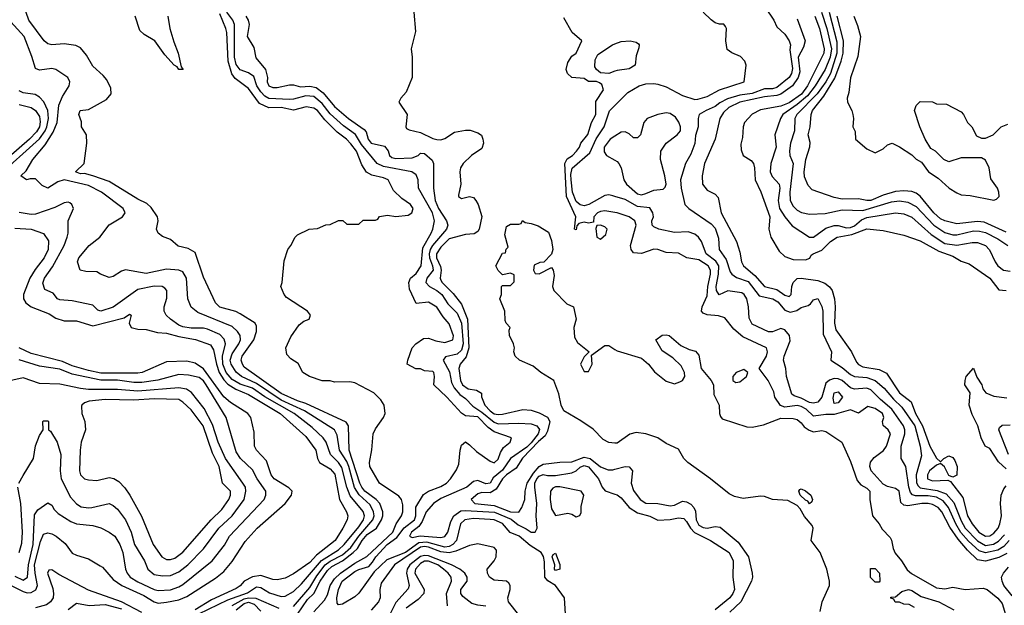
# Model space of a CAD drawing. Header units: inches. Extents: x 1793402 to 1900366, y 320852 to 470679.
# Tile 148 of 256: x 1817093 to 1821901, y 374173 to 377033. Entities that reach past the tile are written whole.
import ezdxf

# ---------------------------------------------------------------- set-up
doc = ezdxf.new("R2010")
doc.units = ezdxf.units.IN
doc.header["$MEASUREMENT"] = 0
doc.layers.add('B8317', color=7, linetype='Continuous')
doc.layers.add('B8327', color=7, linetype='Continuous')

msp = doc.modelspace()

# ---------------------------------------------------------------- linework, layer by layer
at = {"layer": 'B8317', "color": 4}
for points, elevation in [([(1818450, 374130.3), (1818499.1, 374200.9), (1818530, 374230.3), (1818559.8, 374290), (1818597, 374343), (1818617.7, 374362.3), (1818670, 374389.5), (1818722.2, 374430), (1818743.5, 374450), (1818765.8, 374490), (1818790, 374518.5), (1818834.8, 374550), (1818860.3, 374590), (1818866.4, 374610), (1818866.4, 374630), (1818852.1, 374670), (1818833.5, 374690), (1818779.3, 374730), (1818763.5, 374750), (1818754.8, 374770), (1818701.4, 374930), (1818698, 375050), (1818687.2, 375067.2), (1818490, 375158.5), (1818450, 375170.8), (1818370, 375206.5), (1818190, 375336.2), (1818180.5, 375350), (1818175.4, 375370), (1818179.7, 375390), (1818235.8, 375470), (1818249.5, 375510), (1818250, 375535.3), (1818242.7, 375550), (1818170, 375596.2), (1818148.1, 375608.1), (1818070, 375629.5), (1818050, 375649.2), (1817990, 375775.3), (1817950, 375895.3), (1817915.5, 375915.5), (1817866.8, 375926.8), (1817830, 375959.3), (1817790, 375973.2), (1817769.5, 375989.5), (1817761.2, 376010), (1817769.2, 376050), (1817766, 376070), (1817736, 376116), (1817714.8, 376134.7), (1817670, 376156.3), (1817530, 376242), (1817450, 376269.7), (1817410, 376280.9), (1817390, 376279.3), (1817366, 376290), (1817408.7, 376330), (1817421.2, 376430), (1817419, 376470), (1817395.3, 376510), (1817394.6, 376534.6), (1817382, 376570), (1817388, 376590), (1817430, 376594.8), (1817516.9, 376643.1), (1817539.3, 376670), (1817538, 376698), (1817518.3, 376738.3), (1817500.7, 376760.7), (1817450, 376806), (1817420.1, 376860.1), (1817390, 376896), (1817366.8, 376906.8), (1817310, 376915.1), (1817250, 376909.3), (1817230, 376915.1), (1817212.7, 376930), (1817137.6, 377030), (1817109.4, 377110)], 224), ([(1817817.1, 377050), (1817826.4, 376990), (1817845.1, 376925.1), (1817867.3, 376870), (1817882, 376802), (1817891, 376790), (1817870, 376789), (1817862, 376802), (1817848, 376810), (1817801.6, 376861.6), (1817752.3, 376930), (1817701.1, 376961.1), (1817680.5, 376980.5), (1817657, 377050)], 216), ([(1818530, 374141.3), (1818582.4, 374197.6), (1818595.8, 374224.2), (1818609.8, 374270), (1818630, 374301.5), (1818659.2, 374330), (1818730, 374379.4), (1818788.1, 374411.9), (1818914.8, 374530), (1818931, 374570), (1818956.9, 374610), (1818963.5, 374630), (1818964.2, 374664.2), (1818956.9, 374690), (1818945.1, 374705.1), (1818849.6, 374770), (1818803.6, 374850), (1818800.7, 374870), (1818812.1, 374932.1), (1818819.5, 375010), (1818830, 375034.8), (1818869.3, 375090), (1818877.2, 375110), (1818873.2, 375150), (1818856.6, 375176.6), (1818822, 375210), (1818730, 375259), (1818704.7, 375264.7), (1818630, 375262), (1818608.7, 375268.7), (1818570, 375269.2), (1818508, 375290), (1818475.3, 375310), (1818452.9, 375352.9), (1818416.5, 375376.5), (1818398, 375398), (1818393.2, 375430), (1818416.5, 375483.5), (1818458, 375542), (1818480.2, 375559.8), (1818506, 375570), (1818514, 375590), (1818498, 375610), (1818396.5, 375676.5), (1818384, 375690), (1818369, 375730), (1818375.3, 375750), (1818384.7, 375855.3), (1818402, 375910), (1818418, 375930), (1818438, 375970), (1818450, 375982), (1818506, 376010), (1818547.3, 376012.7), (1818588.4, 376031.6), (1818610, 376032), (1818650, 376052), (1818671.6, 376051.6), (1818690, 376034), (1818750, 376034), (1818770, 376054), (1818830, 376054), (1818842, 376058), (1818850, 376072), (1818890, 376078), (1818930, 376071.3), (1818990, 376078), (1819008, 376090), (1819014, 376110), (1819002, 376130), (1818959.5, 376159.5), (1818919.3, 376199.3), (1818893.2, 376250), (1818870, 376260.9), (1818813.3, 376273.3), (1818787.3, 376287.3), (1818763.8, 376323.8), (1818737.4, 376390), (1818710, 376427), (1818689.6, 376450), (1818644.2, 376484.2), (1818583.1, 376543.1), (1818547, 376590), (1818530, 376600.5), (1818492.3, 376607.7), (1818430, 376591.2), (1818370, 376604.7), (1818310, 376602.2), (1818263.6, 376623.6), (1818210, 376696.2), (1818145.4, 376745.4), (1818128.9, 376768.9), (1818110.7, 376830), (1818104.4, 376970), (1818099.8, 376990), (1818070, 377062)], 216), ([(1819759, 374130), (1819754, 374210), (1819710, 374269), (1819672.3, 374292.2), (1819656.9, 374310), (1819655.6, 374384.4), (1819650.6, 374410.6), (1819639.7, 374430), (1819585.6, 374465.6), (1819532, 374510), (1819487.8, 374527.8), (1819450, 374572.6), (1819410, 374589.5), (1819390, 374592.6), (1819310, 374596), (1819266.8, 374590), (1819246.4, 374570), (1819226, 374490), (1819208.5, 374470), (1819190, 374460.3), (1819170, 374456.8), (1819081.2, 374481.2), (1819041.6, 374478.4), (1818976.5, 374430), (1818885.5, 374394.5), (1818823.4, 374336.6), (1818750, 374232.7), (1818730, 374214.5), (1818670, 374179), (1818650, 374175.3), (1818643.7, 374183.7), (1818642, 374210), (1818649.6, 374249.6), (1818668.2, 374290), (1818730, 374338), (1818750, 374348.4), (1818797.7, 374362.3), (1818816.6, 374383.4), (1818831.5, 374410), (1818887.8, 374470), (1818935.5, 374504.5), (1818970, 374551.8), (1819021, 374590), (1819027.1, 374610), (1819028.2, 374651.8), (1819065.4, 374714.6), (1819088.7, 374730), (1819150, 374752.7), (1819178, 374770), (1819197, 374790), (1819226.2, 374833.8), (1819238.3, 374861.7), (1819243.6, 374930), (1819250, 374954.8), (1819270, 374970.6), (1819290, 374957.3), (1819323.2, 374923.2), (1819390, 374877.1), (1819410, 374868.5), (1819430, 374886.8), (1819441.3, 374918.7), (1819456.1, 374943.9), (1819489, 374970), (1819495.3, 374990), (1819410, 375019.7), (1819380.8, 375040.8), (1819330, 375092.7), (1819270, 375098.4), (1819251.1, 375111.1), (1819179.3, 375190), (1819115.3, 375250), (1819118, 375290), (1819115.3, 375310), (1819110, 375315.3), (1819070, 375318), (1819050, 375328), (1819028.4, 375328.4), (1818986, 375350), (1818988, 375370), (1819009.1, 375430.9), (1819028, 375450), (1819064.7, 375475.3), (1819090, 375478), (1819125.2, 375465.2), (1819170, 375456), (1819208.7, 375470), (1819211.7, 375488.3), (1819190, 375548), (1819161.5, 375581.5), (1819130, 375629.2), (1819090, 375652.7), (1819030, 375646), (1818996.4, 375716.4), (1818994, 375750), (1819002, 375770), (1819030, 375794), (1819053.3, 375830), (1819061.4, 375918.6), (1819103, 375990), (1819111.2, 376010), (1819118.3, 376050), (1819109.7, 376090), (1819040.7, 376210), (1819039.3, 376250), (1819030, 376275.3), (1819008, 376290), (1818870, 376316.4), (1818839.6, 376330), (1818762.5, 376422.5), (1818732.2, 376472.2), (1818674.9, 376514.9), (1818610, 376572.2), (1818570, 376623.1), (1818530, 376657.7), (1818490, 376660.9), (1818430, 376643.9), (1818410, 376642.4), (1818310, 376648.5), (1818290, 376659.7), (1818270, 376680.4), (1818250.8, 376710), (1818236, 376756), (1818210, 376774), (1818170, 376788.2), (1818150, 376814.5), (1818142.9, 376850), (1818141.5, 377010), (1818134, 377030), (1818104.1, 377070)], 212), ([(1818197.2, 377050), (1818209.3, 377030), (1818214, 377010), (1818204, 376950), (1818236.5, 376896.5), (1818246.8, 376846.8), (1818292.7, 376790), (1818302.7, 376750), (1818301.2, 376730), (1818310, 376709.5), (1818330, 376700.9), (1818350, 376700.9), (1818410, 376715.1), (1818430, 376715.1), (1818465.1, 376705.1), (1818510, 376707.4), (1818541.4, 376701.4), (1818574.9, 376674.9), (1818630, 376608.2), (1818699.6, 376550), (1818776, 376496), (1818784.4, 376484.4), (1818794.7, 376450), (1818809.6, 376430), (1818874.4, 376414.4), (1818891.8, 376391.8), (1818898.4, 376370), (1818910, 376359.6), (1818930, 376354.3), (1819010, 376357.7), (1819038.8, 376370), (1819050, 376381.2), (1819070, 376379.3), (1819107.3, 376347.3), (1819113.6, 376330), (1819113.3, 376210), (1819122.3, 376150), (1819138.8, 376110), (1819178, 376050), (1819184.5, 376030), (1819177, 376010), (1819109.3, 375930.7), (1819097.1, 375910), (1819092.2, 375890), (1819093.8, 375870), (1819109.8, 375830), (1819112.8, 375810), (1819081.3, 375770), (1819076.3, 375750), (1819094, 375730), (1819130, 375709.7), (1819154, 375690), (1819184.5, 375644.5), (1819230, 375598.7), (1819251.2, 375551.2), (1819259.5, 375450), (1819250, 375418.4), (1819230, 375399.5), (1819173.1, 375386.9), (1819160.5, 375370), (1819192.2, 375312.2), (1819201, 375261), (1819215.3, 375235.3), (1819243.1, 375203.1), (1819270, 375183.5), (1819305.8, 375145.8), (1819350, 375116.2), (1819410, 375066.6), (1819430, 375059.3), (1819530, 375063), (1819590, 375058.7), (1819618, 375050), (1819630.9, 375030.9), (1819625.7, 375010), (1819590, 374965.6), (1819570, 374945.5), (1819489.8, 374890.2), (1819450, 374832.9), (1819405.4, 374794.6), (1819390, 374768.9), (1819370, 374766.3), (1819330, 374783), (1819310, 374778), (1819276, 374750), (1819150, 374694.9), (1819113.3, 374670), (1819077.4, 374630), (1819057.8, 374582.2), (1819042.2, 374557.8), (1819006, 374530), (1818997.2, 374510), (1819010, 374503.6), (1819048.7, 374511.3), (1819150, 374504), (1819170, 374509.6), (1819183.7, 374530), (1819197.8, 374582.2), (1819212.7, 374610), (1819246.6, 374633.4), (1819270, 374635.9), (1819412.4, 374627.6), (1819492.8, 374592.8), (1819526.5, 374566.5), (1819566.9, 374546.9), (1819590, 374529.7), (1819610.5, 374529.5), (1819620.5, 374550), (1819614.4, 374610), (1819618.9, 374670), (1819609.1, 374750), (1819609.2, 374770), (1819617.7, 374790), (1819630, 374803.1), (1819650, 374810.9), (1819670, 374806.2), (1819710, 374806.4), (1819790, 374819.1), (1819810.2, 374829.8), (1819830, 374847.8), (1819850, 374856), (1819870, 374849.6), (1819903.6, 374810), (1819919.6, 374790), (1819938, 374750), (1819951.7, 374731.7), (1820000, 374715.4)], 208), ([(1819017.6, 377070), (1819025.4, 376974.6), (1819004.5, 376890), (1819009.5, 376850), (1819009.4, 376750), (1818980.9, 376679.1), (1818954, 376650), (1818944, 376630), (1818985.2, 376570), (1818978, 376510), (1818982, 376502), (1818994.6, 376494.6), (1819050, 376481.2), (1819110, 376452.3), (1819130, 376447), (1819150, 376446.6), (1819170, 376452.7), (1819216.5, 376483.5), (1819270, 376493.6), (1819292.8, 376492.8), (1819330, 376480.7), (1819348, 376468), (1819355.4, 376450), (1819358, 376430), (1819350, 376403), (1819299.3, 376370), (1819259, 376330), (1819245.2, 376310), (1819242, 376290), (1819247.6, 376230), (1819235.3, 376175.3), (1819235.3, 376170), (1819250, 376159), (1819290, 376169), (1819310, 376164), (1819321.2, 376150), (1819332, 376130), (1819349.1, 376070.9), (1819336.9, 376010), (1819330, 375999.1), (1819312.6, 375987.4), (1819270, 375983.1), (1819190, 375962.3), (1819150, 375921.3), (1819128.7, 375890), (1819128.9, 375870), (1819148.2, 375828.2), (1819151.1, 375810), (1819146.6, 375770), (1819150, 375761.2), (1819155.6, 375750), (1819210, 375695.6), (1819250, 375642.9), (1819280.7, 375570), (1819286.8, 375430), (1819273.6, 375386.4), (1819244.2, 375350), (1819237.6, 375330), (1819246.3, 375270), (1819256.2, 375250), (1819282.7, 375230), (1819323.1, 375223.1), (1819348.7, 375208.7), (1819348.7, 375191.3), (1819364.7, 375150), (1819390, 375122.2), (1819410, 375108.7), (1819430, 375103.9), (1819450, 375106), (1819550, 375129.7), (1819590, 375125.7), (1819630, 375113.5), (1819670, 375092.2), (1819681.5, 375070), (1819670, 375023), (1819659.4, 375000.6), (1819627.1, 374972.9), (1819548.8, 374891.2), (1819518, 374842), (1819470, 374810.2), (1819450.9, 374790), (1819420.3, 374739.7), (1819390, 374722.8), (1819350, 374724.2), (1819330, 374717), (1819297.2, 374690), (1819315.3, 374670), (1819410, 374660.3), (1819490, 374629.8), (1819530, 374627.3), (1819545.5, 374650), (1819559.5, 374690), (1819561.7, 374730), (1819572, 374770), (1819601.8, 374818.2), (1819630, 374851.1), (1819650, 374862.6), (1819730, 374871.9), (1819790, 374873.3), (1819850, 374896.5), (1819879.6, 374890), (1819930, 374848.3), (1819966.2, 374833.8), (1819990, 374835.1), (1820000, 374837.8)], 204), ([(1818430, 374167.2), (1818510, 374259.5), (1818543.7, 374316.3), (1818585, 374370), (1818610, 374388.6), (1818670, 374419.7), (1818710, 374454.9), (1818749, 374511), (1818818.2, 374590), (1818823.5, 374610), (1818821.5, 374630), (1818804, 374664), (1818751.7, 374711.7), (1818727.5, 374747.5), (1818701, 374850), (1818690, 374875.8), (1818655.1, 374930), (1818644.2, 375004.2), (1818629.8, 375029.7), (1818483.3, 375123.3), (1818370, 375175), (1818250, 375256.8), (1818175.6, 375290), (1818150, 375311.5), (1818125.1, 375350), (1818121.5, 375370), (1818130, 375400.5), (1818163, 375450), (1818171.3, 375470), (1818169.6, 375490), (1818156.2, 375510), (1818130, 375533.6), (1817962.6, 375602.6), (1817930, 375629.3), (1817913.6, 375670), (1817907, 375770), (1817890, 375801.2), (1817869.6, 375809.6), (1817810, 375814.5), (1817710, 375793.6), (1817610, 375811.2), (1817590, 375805.1), (1817550, 375779.3), (1817530, 375773.2), (1817488, 375790), (1817470, 375802), (1817416.9, 375803.1), (1817388.7, 375810), (1817375.3, 375850), (1817381.2, 375870), (1817433.2, 375930), (1817484, 375970), (1817530, 376031.3), (1817595.3, 376070), (1817608.7, 376090), (1817599, 376110), (1817493.2, 376190), (1817430, 376222.6), (1817310, 376251.2), (1817279.5, 376240.5), (1817230, 376209.4), (1817202.5, 376222.5), (1817170, 376255.3), (1817144.7, 376255.3), (1817126, 376250), (1817098, 376270), (1817125.2, 376294.8), (1817157, 376350), (1817218.2, 376421.8), (1817257.3, 376482.7), (1817275.4, 376530), (1817284.6, 376615.4), (1817302, 376658), (1817335.3, 376710), (1817338, 376730), (1817328.7, 376750), (1817270, 376789.3), (1817250, 376794.5), (1817190, 376786), (1817170, 376794), (1817152.7, 376852.7), (1817114.3, 376950), (1817050, 377022.7)], 228), ([(1820000, 376091.9), (1819950, 376099.5), (1819930, 376096.4), (1819914, 376090), (1819897.2, 376070), (1819895.3, 376044.7), (1819870, 376038.8), (1819850, 376044), (1819823.1, 376036.9), (1819813.6, 376026.4), (1819810, 376006.8), (1819802, 376010), (1819808.4, 376070), (1819763.5, 376170), (1819755.8, 376330), (1819766, 376354), (1819793, 376370), (1819812.4, 376390), (1819826.4, 376410), (1819833, 376430), (1819867.7, 376472.3), (1819885.3, 376530), (1819906.5, 376570), (1819906.5, 376633.5), (1819944.2, 376690), (1819936.5, 376716.5), (1819924.9, 376724.9), (1819910, 376730.8), (1819870, 376731.3), (1819850, 376746), (1819790, 376750.6), (1819768.5, 376770), (1819762, 376790), (1819770, 376824), (1819790, 376854), (1819811, 376870), (1819838, 376930), (1819790.5, 376970.5), (1819750, 377041)], 204), ([(1820000, 376780.7), (1819970, 376769.3), (1819930, 376774), (1819910, 376788.7), (1819902, 376802), (1819902.5, 376837.5), (1819916.6, 376863.4), (1819988.7, 376910), (1820000, 376914.2)], 204), ([(1816978.5, 376261.5), (1817189.3, 376450.7), (1817217.8, 376490), (1817226.2, 376510), (1817233.8, 376550), (1817230, 376589), (1817211, 376631), (1817190, 376655.1), (1817168, 376668), (1817110, 376676.2), (1817090, 376684.5)], 232), ([(1817090, 376619.1), (1817150, 376603.5), (1817170, 376589.6), (1817190, 376559.3), (1817193.7, 376533.7), (1817189.8, 376510), (1817175, 376485), (1817141.5, 376450), (1816950, 376284.7)], 236), ([(1820000, 376169.6), (1819990, 376172.7), (1819970, 376177.1), (1819950, 376174.4), (1819872, 376130), (1819850, 376124.4), (1819830, 376127.8), (1819810, 376145.3), (1819793, 376190), (1819785.5, 376250), (1819784, 376276), (1819791.8, 376308.2), (1819876.8, 376383.2), (1819908.6, 376451.4), (1819947.2, 376510), (1819972.8, 376587.2), (1820000, 376614)], 208), ([(1820000, 376464.4), (1819976.3, 376450), (1819948, 376410), (1819947.3, 376387.3), (1819958, 376370), (1820000, 376346.6)], 212), ([(1817968.5, 374131.5), (1818110, 374200.2), (1818206, 374234), (1818250, 374263.8), (1818270, 374260.5), (1818313.7, 374233.7), (1818370, 374215.8), (1818390, 374217.1), (1818430, 374240.4), (1818470, 374277), (1818567.7, 374392.3), (1818650, 374444.2), (1818677.7, 374470), (1818750, 374555.8), (1818772.3, 374590), (1818776.4, 374610), (1818770.7, 374630.7), (1818707.5, 374707.5), (1818690.7, 374750), (1818666, 374846), (1818650, 374869.7), (1818611.1, 374910), (1818589.7, 374969.7), (1818574.5, 374990), (1818521.6, 375041.6), (1818433.3, 375110), (1818291, 375191), (1818230, 375232.5), (1818170, 375253.5), (1818130, 375275.6), (1818101.2, 375310), (1818085, 375350), (1818082.9, 375390), (1818098, 375450), (1818092.4, 375472.4), (1818070, 375495.1), (1818010, 375521.3), (1817990, 375526.3), (1817930, 375525.7), (1817890, 375532.8), (1817870, 375541.3), (1817829.3, 375570), (1817809.2, 375590), (1817799.3, 375610), (1817799.3, 375630), (1817812.1, 375672.1), (1817812.3, 375710), (1817801.5, 375721.5), (1817789.4, 375729.4), (1817750, 375731.6), (1817670, 375715.6), (1817550, 375629.6), (1817489.6, 375609.6), (1817474, 375614), (1817450, 375638), (1817350, 375659.3), (1817290, 375664), (1817278, 375670), (1817256.4, 375696.4), (1817215.3, 375715.3), (1817206.6, 375746.6), (1817215.1, 375770), (1817254.2, 375825.8), (1817309.6, 375930), (1817324.5, 375970), (1817329.4, 375990), (1817329.1, 376050.9), (1817355.3, 376110), (1817348, 376130), (1817338, 376138), (1817330, 376142), (1817310, 376138), (1817264, 376116), (1817170, 376082.9), (1817150, 376080.7), (1817090, 376091.6)], 232), ([(1820000, 374965.3), (1819970, 374967.8), (1819943.1, 374983.1), (1819893.4, 375033.4), (1819833.9, 375073.9), (1819750, 375122), (1819736.9, 375150), (1819725.6, 375205.6), (1819700.9, 375270), (1819637.6, 375310), (1819600.4, 375340.4), (1819534, 375370), (1819513.2, 375390), (1819506, 375410), (1819509, 375430), (1819504, 375450), (1819485.2, 375490), (1819484, 375516), (1819488, 375530), (1819468, 375550), (1819463.1, 375563.1), (1819462, 375610), (1819438, 375670), (1819446, 375690), (1819446, 375730), (1819450, 375734), (1819490, 375734), (1819507.3, 375752.7), (1819507.3, 375787.3), (1819490, 375795.3), (1819450, 375786), (1819430, 375808), (1819419, 375830), (1819450, 375892), (1819466, 375894), (1819468.4, 375911.6), (1819478, 375922), (1819462, 375982), (1819470, 376022), (1819490, 376034), (1819530, 376034), (1819542, 376038), (1819548.7, 376051.3), (1819562, 376042), (1819590, 376038), (1819625.4, 376025.4), (1819675.3, 375995.3), (1819690, 375954), (1819696, 375910), (1819690, 375888), (1819652, 375848), (1819632.7, 375847.3), (1819605.4, 375834.6), (1819602, 375810), (1819610, 375794), (1819630, 375792), (1819690, 375822), (1819698, 375810), (1819703.5, 375783.5), (1819695.5, 375730), (1819700.7, 375710), (1819765.7, 375645.7), (1819797.3, 375630), (1819810.4, 375570), (1819799.1, 375530), (1819802, 375482), (1819816.3, 375456.3), (1819874, 375410), (1819850, 375386), (1819832, 375350), (1819850, 375314), (1819870, 375314), (1819888, 375350), (1819886, 375394), (1819950, 375442), (1819970, 375441), (1820000, 375422.2)], 196), ([(1817070, 376014.5), (1817150, 376009.5), (1817210, 375989.2), (1817233.3, 375953.3), (1817233, 375910), (1817213.3, 375870), (1817168, 375812), (1817142.6, 375770), (1817111.2, 375690), (1817111.2, 375670), (1817123.5, 375650), (1817149.6, 375630), (1817236.4, 375596.4), (1817270, 375574.7), (1817310, 375562.4), (1817370, 375562.4), (1817450, 375537.4), (1817604, 375576), (1817630, 375595.3), (1817638, 375590), (1817628, 375550), (1817638, 375530), (1817670, 375520.9), (1817710, 375519.3), (1817765.6, 375505.6), (1817810, 375501.6), (1817870, 375485.1), (1817950.9, 375470.9), (1818025.3, 375445.3), (1818040.1, 375420.1), (1818053.7, 375350), (1818067.5, 375310), (1818090, 375274.2), (1818110, 375252.8), (1818148.1, 375228.1), (1818210, 375202.7), (1818365.6, 375110), (1818490, 374997), (1818538.7, 374930), (1818547.3, 374890), (1818558, 374870), (1818610, 374838.7), (1818632.5, 374812.5), (1818655.6, 374690), (1818689.4, 374630), (1818695.1, 374610), (1818692.3, 374590), (1818671.8, 374550), (1818633.6, 374490), (1818542.2, 374417.8), (1818510, 374382), (1818430, 374326), (1818390, 374306), (1818350, 374297.1), (1818330, 374299.3), (1818270, 374319), (1818230, 374311.3), (1818189.7, 374290), (1818170, 374268.4), (1818150, 374254.9), (1818030, 374198.8), (1817950, 374150.2)], 236), ([(1817052.2, 374270), (1817110, 374239.7), (1817130, 374234.4), (1817150, 374235.3), (1817172.1, 374247.9), (1817180.3, 374270), (1817168.4, 374330), (1817166, 374370), (1817194.9, 374485.1), (1817210, 374520.5), (1817230, 374526.7), (1817250, 374521.1), (1817271.1, 374511.1), (1817314.5, 374474.5), (1817350, 374428), (1817370, 374417.1), (1817430, 374400.5), (1817486.3, 374366.3), (1817498.3, 374358.3), (1817550, 374298.7), (1817592.7, 374270), (1817700, 374220), (1817750, 374189), (1817770, 374183.6), (1817810, 374187.9), (1817870, 374200.3), (1817910, 374216.5), (1818050, 374306), (1818090, 374338), (1818130, 374386.8), (1818194.9, 374485.1), (1818252.3, 374550), (1818390, 374670.6), (1818421.2, 374710), (1818424, 374730), (1818406.8, 374746.8), (1818335.1, 374790), (1818320.7, 374810), (1818297.7, 374877.7), (1818249.4, 374930), (1818239.3, 374950), (1818238.6, 375018.6), (1818222.7, 375090), (1818207, 375110), (1818123.4, 375163.4), (1818090.5, 375190.4), (1817990, 375326.9), (1817950, 375355.1), (1817910, 375365.1), (1817810, 375362.4), (1817691, 375310), (1817670, 375306.6), (1817490, 375307), (1817430, 375319.8), (1817350, 375343.1), (1817302.9, 375362.9), (1817150, 375403), (1817090, 375429.7)], 244), ([(1817070, 374314.9), (1817110, 374295.5), (1817131.2, 374310), (1817136.8, 374370), (1817158.2, 374470), (1817165.3, 374614.7), (1817181.6, 374638.4), (1817230, 374674), (1817250, 374662), (1817261.4, 374641.4), (1817280.7, 374620.7), (1817342.8, 374582.8), (1817370.5, 374570.5), (1817450, 374562), (1817490, 374550.7), (1817530, 374530.6), (1817557.3, 374510), (1817583, 374470), (1817596.4, 374430), (1817610.5, 374350), (1817618, 374330), (1817633.4, 374310), (1817670, 374287), (1817750, 374250.3), (1817770, 374245.3), (1817830, 374248.7), (1817870, 374262.4), (1817890, 374274.4), (1818032.3, 374390), (1818093.4, 374466.6), (1818118.4, 374510), (1818286.6, 374690), (1818295.1, 374710), (1818294.5, 374730), (1818253.3, 374790), (1818230, 374835.1), (1818172, 374890), (1818150, 374922.7), (1818100.9, 375090), (1818004.4, 375250), (1817990, 375269.6), (1817970, 375284.7), (1817917.1, 375297.1), (1817870, 375299.7), (1817767.7, 375272.2), (1817690, 375261.2), (1817650, 375260.7), (1817570, 375271.5), (1817490, 375272.2), (1817350, 375301.7), (1817290, 375325.4), (1817190, 375340.4), (1817090, 375372.2)], 248), ([(1817089.7, 374770), (1817110, 374807.3), (1817160.9, 374890), (1817170, 374952), (1817190, 375002), (1817208, 375030), (1817206, 375070), (1817210, 375074), (1817230, 375074), (1817234, 375070), (1817234, 375030), (1817243.6, 375023.6), (1817276, 374970), (1817294, 374910), (1817290.5, 374830), (1817296.4, 374790), (1817340.5, 374700.5), (1817370, 374667.7), (1817394.2, 374654.2), (1817430, 374648.2), (1817446, 374650), (1817530, 374670.8), (1817550, 374661), (1817570, 374642.8), (1817610.5, 374590), (1817637.1, 374530), (1817654.4, 374470), (1817703, 374390), (1817719.1, 374350), (1817750, 374323.8), (1817790, 374316.4), (1817830, 374318.7), (1817870, 374335.8), (1817914, 374370), (1817990, 374448), (1818066, 374550), (1818131.5, 374610), (1818189.6, 374690), (1818198, 374730), (1818195.1, 374750), (1818183.6, 374770), (1818098.3, 374890), (1818061.7, 374970), (1818035.2, 375055.2), (1817994.1, 375134.1), (1817932.8, 375212.8), (1817908.2, 375228.2), (1817870, 375234.3), (1817670, 375218), (1817570, 375226.9), (1817430, 375227.1), (1817390, 375231.2), (1817290, 375252.8), (1817190, 375256.2), (1817110, 375283.7), (1817030, 375265.2)], 252), ([(1817090, 374431.3), (1817104.1, 374475.9), (1817107.3, 374530), (1817098.7, 374670), (1817084.2, 374750)], 252), ([(1819530, 374126), (1819480.7, 374190), (1819476.9, 374210), (1819488.5, 374250), (1819488.2, 374270), (1819481.3, 374281.3), (1819470, 374291.2), (1819410, 374296.3), (1819387.8, 374310), (1819376.9, 374330), (1819376.3, 374350), (1819409.4, 374390), (1819419.5, 374410), (1819422, 374442), (1819410, 374455.3), (1819330, 374472.7), (1819290, 374465.1), (1819223.2, 374436.8), (1819190, 374429.2), (1819150, 374434.6), (1819090, 374456.6), (1819070, 374460.4), (1819050, 374457.5), (1818923.6, 374370), (1818859, 374281), (1818852.3, 374250), (1818853.4, 374210), (1818844.9, 374190), (1818810, 374149.2)], 216), ([(1819370, 374168.2), (1819330, 374173), (1819301.8, 374181.8), (1819256.6, 374216.6), (1819246.6, 374230), (1819247.6, 374250), (1819278.9, 374290), (1819278.3, 374310), (1819267.6, 374330), (1819242, 374350), (1819201.6, 374370), (1819090, 374414.1), (1819070, 374416), (1819050, 374410.5), (1818998.5, 374370), (1818985, 374350), (1818982.6, 374330), (1818995.8, 374270), (1818990, 374254), (1818930, 374187.3), (1818877.6, 374082.4)], 224), ([(1819182, 374170), (1819177.4, 374230), (1819201.3, 374290), (1819199.7, 374310), (1819185.6, 374330), (1819163, 374350), (1819134.3, 374370), (1819090, 374388.8), (1819070, 374387.6), (1819050, 374377.2), (1819025.2, 374350), (1819022.7, 374330), (1819068.5, 374250), (1819066, 374230), (1819039.4, 374200.6), (1818980.4, 374159.6)], 228), ([(1817690, 374137.8), (1817590, 374189.2), (1817430, 374246), (1817283.9, 374323.9), (1817250, 374346.8), (1817235.3, 374344.7), (1817229.8, 374330), (1817255.6, 374255.6), (1817258.9, 374230), (1817256.9, 374210), (1817244.2, 374190), (1817224.2, 374175.8), (1817170, 374160.7)], 236), ([(1818130, 374172), (1818190, 374205.2), (1818210, 374209.1), (1818246.9, 374206.9), (1818358.9, 374158.9)], 228), ([(1817330, 374152.7), (1817370, 374184), (1817432, 374172), (1817510, 374177.2), (1817590, 374154.8)], 232), ([(1818150, 374150.9), (1818190, 374181.6), (1818210, 374187.5), (1818238.4, 374178.4), (1818270, 374143.9)], 224)]:
    msp.add_lwpolyline(points, dxfattribs=dict(at, elevation=elevation))
for points, elevation in [([(1819930, 376029), (1819911.6, 376028.4), (1819906.4, 376013.6), (1819911, 375971), (1819930, 375960.7), (1819955.9, 375984.1), (1819961.2, 376010), (1819950, 376021.2)], 204), ([(1817750, 375180.4), (1817650, 375174), (1817510, 375178.7), (1817432, 375170), (1817410, 375161.2), (1817396, 375150), (1817395.3, 375144.7), (1817397.3, 375110), (1817410.7, 375070), (1817414, 375030), (1817394, 374970), (1817388, 374930), (1817386, 374830), (1817390.6, 374810.6), (1817410, 374791), (1817430, 374784.9), (1817470, 374783), (1817530, 374796.3), (1817552.7, 374792.7), (1817578, 374778), (1817607.1, 374747.1), (1817630.3, 374710.3), (1817687.7, 374607.7), (1817745.5, 374470), (1817788, 374410), (1817810, 374397.1), (1817830, 374396.4), (1817850, 374403.8), (1817890, 374433), (1818027.6, 374590), (1818079.6, 374640.4), (1818114.7, 374690), (1818122.4, 374710), (1818122, 374730), (1818082.9, 374770), (1818067.4, 374850), (1818035.3, 374915.3), (1817988.6, 375050), (1817930, 375127.6), (1817890, 375165.6), (1817870, 375177.4)], 256), ([(1819710, 374751.6), (1819695.9, 374744.1), (1819684.9, 374730), (1819683, 374690), (1819690, 374644.7), (1819710, 374611.3), (1819770, 374622.8), (1819790, 374618), (1819810, 374604.7), (1819828.4, 374611.6), (1819834.6, 374625.4), (1819834.6, 374654.6), (1819848.7, 374710), (1819835.3, 374730), (1819730, 374751.5)], 212), ([(1819710, 374342.9), (1819705.1, 374350), (1819706.6, 374370), (1819693.2, 374410), (1819699, 374421), (1819710, 374426.8), (1819730, 374372), (1819730, 374349.5)], 208)]:
    msp.add_lwpolyline(points, close=True, dxfattribs=dict(at, elevation=elevation))
at = {"layer": 'B8327', "color": 4}
for points, elevation in [([(1820000, 376614), (1820063.4, 376676.6), (1820118, 376710), (1820150, 376719.5), (1820190, 376720.7), (1820210, 376718.4), (1820250, 376704.7), (1820330, 376662.4), (1820390, 376643.6), (1820404.4, 376644.4), (1820450, 376658.3), (1820510, 376689.7), (1820631.3, 376730), (1820640.7, 376810), (1820634.8, 376830), (1820613.7, 376853.7), (1820570.6, 376870.6), (1820547.3, 376887.3), (1820540.7, 376930), (1820544.7, 376990), (1820539.8, 376999.8), (1820531, 377011), (1820510, 377011.3), (1820490, 377018), (1820470, 377031.3), (1820431.3, 377070)], 208), ([(1820734.6, 377090), (1820776.3, 377030), (1820790, 376998), (1820830, 376962), (1820850.7, 376930), (1820857.3, 376910), (1820854, 376886), (1820866.3, 376793.7), (1820862.6, 376770), (1820850.3, 376750), (1820790, 376702), (1820770, 376695.8), (1820730, 376695.4), (1820670, 376671.9), (1820610, 376664.4), (1820550, 376645.6), (1820512.7, 376627.3), (1820490, 376608), (1820444.7, 376590), (1820411.3, 376570), (1820406, 376550), (1820406, 376510), (1820393.2, 376466.8), (1820390, 376428), (1820370, 376375.3), (1820344.9, 376330), (1820320.7, 376250), (1820324, 376210), (1820341, 376130), (1820361, 376110), (1820470, 376036.3), (1820490, 376014), (1820506.2, 375966.2), (1820508.2, 375910), (1820542.2, 375862.2), (1820562, 375802), (1820570.8, 375790), (1820594, 375774), (1820650, 375753.4), (1820703.7, 375683.7), (1820770.5, 375670), (1820794.7, 375654.7), (1820830, 375614.9), (1820854.8, 375605.2), (1820887.5, 375612.5), (1820910, 375626.8), (1820942.7, 375637.3), (1820955.1, 375644.9), (1820970, 375664.7), (1820990, 375671.3), (1821010, 375632), (1821014.9, 375610), (1821017.1, 375497.1), (1821058, 375410), (1821054, 375370), (1821110, 375334), (1821150, 375300.3), (1821170, 375290.3), (1821230, 375285.2), (1821271, 375271), (1821314, 375234), (1821359.6, 375179.6), (1821400.4, 375140.4), (1821463.5, 375050), (1821491.1, 374950), (1821496.9, 374903.1), (1821471.3, 374810), (1821472.2, 374772.2), (1821478.4, 374758.4), (1821490, 374746), (1821573.8, 374733.8), (1821616.5, 374716.5), (1821654.4, 374674.4), (1821690, 374584.9), (1821710.2, 374550), (1821770, 374487.3), (1821810, 374464.7), (1821849, 374471), (1821873.3, 374486.7), (1821902.5, 374517.5)], 212), ([(1820976.5, 377050), (1820998.9, 376990), (1821021.3, 376890), (1821020.7, 376870), (1820940.6, 376710), (1820910.6, 376669.4), (1820850, 376626.5), (1820810, 376610.6), (1820710, 376591.7), (1820670, 376571.2), (1820632.7, 376530), (1820625.3, 376510), (1820622, 376458), (1820614.4, 376425.6), (1820616.8, 376396.8), (1820626.8, 376370), (1820665.5, 376345.5), (1820676.3, 376330), (1820681.6, 376310), (1820683.8, 376250), (1820711.9, 376191.9), (1820756.3, 376070), (1820750.6, 376010), (1820760.4, 375970), (1820802.3, 375902.3), (1820830, 375876.3), (1820870, 375861.6), (1820930, 375860.5), (1820951.5, 375868.5), (1820958, 375882), (1820968, 375890), (1821010, 375907.7), (1821052.3, 375950), (1821085.2, 375970), (1821155.9, 375984.1), (1821230, 376012), (1821310, 376003), (1821410, 375980.5), (1821490, 375952.4), (1821581.8, 375901.8), (1821650, 375877.6), (1821690, 375853.4), (1821730, 375840.7), (1821830, 375770.5), (1821874, 375714), (1821910, 375710.6)], 224), ([(1821008.4, 377070), (1821034.5, 376990), (1821057.6, 376890), (1821050.1, 376850), (1821026.2, 376790), (1820977.2, 376710), (1820939.5, 376660.5), (1820890, 376618.5), (1820820.5, 376570), (1820807.7, 376550), (1820780.7, 376470), (1820787.7, 376410), (1820761.3, 376330), (1820758.4, 376290), (1820767.6, 376267.6), (1820801.6, 376230), (1820804.9, 376210), (1820796.5, 376150), (1820804, 376110), (1820829.4, 376069.4), (1820865.9, 376025.9), (1820950, 375970.4), (1820970, 375970.4), (1821030, 376014), (1821070, 376027), (1821090, 376027), (1821130, 376016.9), (1821150, 376018.6), (1821170, 376026.2), (1821204.5, 376055.5), (1821230, 376066.9), (1821370, 376090.3), (1821410, 376084.4), (1821450, 376068), (1821544, 375984), (1821610, 375940.3), (1821670, 375931.5), (1821744.7, 375944.7), (1821770, 375944.9), (1821810, 375930.4), (1821828.6, 375908.6), (1821856.3, 375850), (1821870, 375830.8), (1821898, 375810), (1821930, 375804.4)], 228), ([(1821046.4, 377070), (1821084.1, 376924.1), (1821083.5, 376870), (1821053.2, 376770), (1821030, 376728.5), (1820987.1, 376670), (1820887.4, 376570), (1820878, 376550), (1820877, 376490), (1820857, 376430), (1820853, 376393), (1820854, 376370), (1820870.4, 376330), (1820853.4, 376190), (1820854.9, 376150), (1820870, 376122.8), (1820890, 376102.8), (1820910.4, 376090.4), (1820950, 376083), (1821026.2, 376086.2), (1821110, 376103.7), (1821210, 376101.2), (1821350, 376143.2), (1821390, 376147.9), (1821430, 376141.7), (1821470, 376120.3), (1821556.5, 376030), (1821610, 375993.4), (1821650, 375982.3), (1821670, 375982.8), (1821750, 376002), (1821780.5, 376000.5), (1821810, 375992.9), (1821870, 375963.1), (1821919.1, 375930)], 232), ([(1821910, 375994.4), (1821803.4, 376043.4), (1821770, 376046.9), (1821670, 376035.6), (1821610, 376050.3), (1821590, 376060.3), (1821557, 376090), (1821490, 376170.3), (1821470, 376185.7), (1821450, 376192.9), (1821410, 376196.9), (1821370, 376192.9), (1821310, 376175.8), (1821250, 376150.3), (1821229.1, 376149.1), (1821190, 376157.6), (1821110, 376156), (1821070, 376164.9), (1820962.4, 376202.4), (1820942.8, 376222.8), (1820925.5, 376265.5), (1820923.1, 376290), (1820931.4, 376350), (1820951.8, 376411.8), (1820953.1, 376433.1), (1820944, 376470), (1820953, 376510), (1820958.4, 376570), (1820964.9, 376590), (1821020, 376660), (1821073, 376747), (1821104.3, 376830), (1821114.5, 376870), (1821115.8, 376930), (1821085.2, 377050)], 236), ([(1821165.7, 377050), (1821184.6, 377004.6), (1821198.4, 376950), (1821186.3, 376853.7), (1821150, 376748.7), (1821142.8, 376677.2), (1821134, 376650), (1821136, 376630), (1821156, 376590), (1821161, 376570), (1821164.7, 376550), (1821162, 376510), (1821172.7, 376487.3), (1821174, 376450), (1821230, 376402), (1821270, 376382), (1821310, 376402), (1821330, 376422), (1821354, 376430), (1821390, 376412), (1821450, 376372), (1821470, 376352), (1821496.9, 376336.9), (1821531.3, 376290), (1821578.5, 376258.5), (1821631.3, 376210), (1821670, 376186.8), (1821690, 376177.3), (1821733.7, 376173.7), (1821850, 376151.3), (1821863.1, 376156.9), (1821875.3, 376170), (1821874, 376190), (1821868.7, 376210), (1821835.3, 376255.3), (1821828, 376310), (1821810, 376346), (1821790, 376358), (1821690, 376358), (1821630, 376338), (1821606, 376350), (1821566, 376390), (1821543.1, 376403.1), (1821515.3, 376450), (1821488.7, 376510), (1821462, 376590), (1821470, 376614), (1821490, 376634), (1821550, 376632), (1821570, 376622), (1821619.6, 376619.6), (1821690, 376582), (1821702, 376570), (1821722, 376530), (1821742, 376510), (1821765.4, 376465.4), (1821790, 376454), (1821810, 376454), (1821846, 376470), (1821886, 376510), (1821918, 376522)], 244), ([(1820890, 377036.3), (1820928.8, 376930), (1820921.3, 376898.7), (1820894.7, 376850), (1820902.2, 376777.8), (1820895.4, 376750), (1820866.5, 376710), (1820810, 376669), (1820790, 376661.7), (1820730, 376656.2), (1820610, 376630.6), (1820555.8, 376604.2), (1820530, 376579.6), (1820512.2, 376550), (1820490, 376449), (1820437.6, 376330), (1820425.5, 376270), (1820427.7, 376230), (1820450, 376201), (1820490, 376181), (1820504, 376164), (1820518.4, 376090), (1820593, 375950), (1820610, 375898), (1820618.3, 375850), (1820627.2, 375830), (1820682.8, 375782.8), (1820730, 375730.4), (1820790, 375714.9), (1820830, 375688.2), (1820850, 375680.7), (1820861.2, 375690), (1820863.6, 375730), (1820869.6, 375750), (1820890, 375768.5), (1820910, 375770.2), (1820990, 375759), (1821025.3, 375745.3), (1821048.1, 375728.1), (1821060.3, 375710), (1821071.6, 375670), (1821075.6, 375630), (1821071.5, 375550), (1821078.5, 375518.5), (1821155.3, 375410), (1821180.2, 375360.2), (1821189.1, 375349.1), (1821210, 375337), (1821290, 375324.9), (1821325.7, 375305.7), (1821388.7, 375210), (1821446.6, 375166.6), (1821467.9, 375110), (1821502.4, 375050), (1821537.1, 374950), (1821570, 374892), (1821590, 374874), (1821606, 374890), (1821630, 374902), (1821650, 374894), (1821659.6, 374879.6), (1821670.9, 374850.9), (1821670, 374808), (1821650, 374798), (1821630, 374806), (1821608.4, 374848.4), (1821590, 374866), (1821570, 374858), (1821536, 374830), (1821526, 374810), (1821526, 374790), (1821550, 374781.3), (1821624.7, 374784.7), (1821638, 374778), (1821698.8, 374698.8), (1821721.7, 374610), (1821744.6, 374570), (1821777.6, 374530), (1821810, 374510.4), (1821830, 374512.4), (1821850, 374524.9), (1821871.3, 374550), (1821879.7, 374570), (1821887.8, 374610), (1821882, 374670), (1821885.2, 374710), (1821898.4, 374741.6), (1821910, 374756)], 216), ([(1820000, 376914.2), (1820030, 376925.5), (1820074, 376930), (1820103.5, 376923.5), (1820114.4, 376914.4), (1820118, 376910), (1820116, 376896), (1820104.1, 376855.9), (1820098.8, 376810), (1820070, 376792.3), (1820010, 376784.5), (1820000, 376780.7)], 204), ([(1820000, 376346.6), (1820010, 376341), (1820018.8, 376330), (1820030.6, 376310), (1820043, 376250), (1820057.1, 376230), (1820110, 376183.1), (1820130, 376178), (1820150, 376183.6), (1820190, 376200.3), (1820235.5, 376204.5), (1820245.6, 376214.4), (1820249.3, 376230), (1820243.7, 376270), (1820222, 376350), (1820223.7, 376390), (1820249.7, 376430.4), (1820304, 376470), (1820319.3, 376490), (1820319.3, 376510), (1820312.3, 376532.3), (1820296.2, 376556.2), (1820270, 376574), (1820250, 376577.2), (1820210, 376569.3), (1820158, 376550), (1820141, 376530), (1820124.7, 376470), (1820110, 376455.3), (1820090, 376455.3), (1820070, 376475.3), (1820050, 376485.2), (1820030, 376482.7), (1820000, 376464.4)], 212), ([(1821925.6, 374490), (1821899.6, 374460.4), (1821870, 374442.9), (1821810, 374428.4), (1821779.1, 374439.1), (1821725.9, 374485.9), (1821688.6, 374528.6), (1821664.1, 374570), (1821629.2, 374650), (1821602.8, 374682.8), (1821570, 374701.1), (1821530, 374707.6), (1821468.2, 374708.2), (1821452.6, 374712.6), (1821443.2, 374723.2), (1821435.2, 374750), (1821420.7, 374850), (1821398, 374890), (1821397.1, 374950), (1821414.9, 375010), (1821414.9, 375030), (1821408.4, 375050), (1821351.7, 375130), (1821297.1, 375177.1), (1821250, 375225.5), (1821230, 375234), (1821170, 375228.8), (1821150, 375234.3), (1821110, 375270.3), (1821090, 375279.6), (1821070, 375280.3), (1821047.2, 375272.8), (1821030, 375257.1), (1821009.7, 375190), (1820990, 375164.9), (1820970, 375160.2), (1820950, 375162.8), (1820910, 375184), (1820875.3, 375195.3), (1820864.2, 375204.2), (1820838, 375290), (1820834.8, 375330), (1820823, 375370), (1820826, 375390), (1820855.2, 375464.8), (1820852.7, 375490), (1820830, 375518.4), (1820810, 375524.4), (1820770, 375507.7), (1820750, 375507.7), (1820670, 375546), (1820655.9, 375575.9), (1820652.7, 375630), (1820643.6, 375670), (1820631.1, 375691.1), (1820618.7, 375698.7), (1820551.5, 375708.5), (1820508.4, 375688.4), (1820495.5, 375710), (1820493.7, 375730), (1820505.8, 375790), (1820507.2, 375830), (1820492.8, 375852.8), (1820446, 375890), (1820423, 375950), (1820407.3, 375970), (1820390, 375984.9), (1820356.7, 375996.7), (1820290, 375994), (1820214, 376010), (1820190, 376021), (1820181, 376030), (1820180.7, 376050), (1820187.7, 376070), (1820185.5, 376090), (1820170, 376113.4), (1820110, 376121.1), (1820050, 376154.4), (1820000, 376169.6)], 208), ([(1821913.8, 374426.2), (1821874.3, 374405.7), (1821810, 374389), (1821770, 374394.6), (1821721.6, 374441.6), (1821675.6, 374495.6), (1821634.9, 374554.9), (1821595.6, 374630), (1821577.6, 374650), (1821550, 374665.7), (1821529.8, 374670.2), (1821498, 374670), (1821430, 374658), (1821410, 374661.6), (1821395.6, 374675.6), (1821387.3, 374730), (1821370, 374743), (1821330, 374752.4), (1821310, 374763.7), (1821250.3, 374830), (1821244.4, 374850), (1821247.6, 374872.4), (1821265.1, 374894.9), (1821311.1, 374928.9), (1821326.7, 374950), (1821344.9, 375010), (1821333.4, 375030), (1821310.4, 375050.4), (1821307.2, 375070), (1821313.1, 375090), (1821306.7, 375110), (1821270, 375134.3), (1821235.5, 375144.5), (1821190, 375110.8), (1821150, 375126.8), (1821070, 375104), (1821030, 375104.4), (1820970, 375097.1), (1820933.4, 375130), (1820910, 375144.3), (1820890, 375147.9), (1820830, 375140.1), (1820809.1, 375149.1), (1820781.3, 375190), (1820775.3, 375215.3), (1820747.3, 375270), (1820704.7, 375330), (1820739.3, 375390), (1820745.5, 375410), (1820740.7, 375430), (1820623.7, 375483.7), (1820580.7, 375520.7), (1820536.9, 375576.9), (1820506.1, 375586.1), (1820450, 375591.8), (1820430, 375599.3), (1820422, 375610), (1820425.7, 375630), (1820450, 375684), (1820454, 375730), (1820467.2, 375790), (1820466.7, 375810), (1820454.4, 375830), (1820410, 375859.5), (1820350.5, 375870.5), (1820310, 375893), (1820250, 375896.3), (1820210, 375910.4), (1820190, 375912.4), (1820130, 375890.6), (1820090, 375894.8), (1820079.1, 375910), (1820076.4, 375930), (1820103, 376030), (1820097.3, 376050), (1820070, 376070.4), (1820010, 376090.3), (1820000, 376091.9)], 204), ([(1820000, 375422.2), (1820010, 375416), (1820130, 375379.1), (1820164, 375350), (1820193.4, 375313.4), (1820250, 375268), (1820290, 375254), (1820316.6, 375263.4), (1820329.4, 375270.6), (1820341.2, 375290), (1820339.3, 375310), (1820322.5, 375342.5), (1820282, 375382), (1820230, 375415.3), (1820199, 375470), (1820230, 375491.8), (1820250, 375494), (1820264.7, 375490), (1820322.2, 375442.2), (1820361.8, 375421.8), (1820393.3, 375413.3), (1820410, 375394), (1820420.3, 375330), (1820470.3, 375270), (1820481.1, 375250), (1820482.9, 375202.9), (1820508.8, 375150), (1820510.3, 375110), (1820514.7, 375094.7), (1820524, 375084), (1820644.5, 375044.5), (1820670, 375042.4), (1820725.8, 375054.2), (1820810, 375087), (1820870, 375084.6), (1820890, 375080.3), (1820910, 375063.7), (1820924.1, 375044.1), (1820947.5, 375027.5), (1820970, 375020.2), (1821010, 375027.2), (1821030, 375021.7), (1821107.3, 374970), (1821150, 374874.8), (1821182, 374782), (1821200.8, 374760.8), (1821230, 374744.9), (1821244.9, 374730), (1821245.2, 374690), (1821258.3, 374610), (1821290.3, 374570), (1821304.5, 374544.5), (1821343.5, 374503.5), (1821350.9, 374490.9), (1821358.6, 374450), (1821368.2, 374428.2), (1821399.1, 374390), (1821426.1, 374346.1), (1821448.6, 374328.6), (1821570, 374257.8), (1821610, 374253.4), (1821650, 374261.1), (1821710, 374250.3), (1821797.2, 374257.2), (1821817.3, 374250), (1821870, 374207.6), (1821890, 374181.6), (1821936.9, 374030)], 196), ([(1821910, 374839.3), (1821873.3, 374873.3), (1821830, 374938), (1821808, 374950), (1821788, 374990), (1821772.3, 375050), (1821744.8, 375104.8), (1821729.3, 375150), (1821734, 375210), (1821709.2, 375250), (1821709.3, 375270.7), (1821715.3, 375290), (1821750, 375331.3), (1821766.4, 375286.4), (1821790.8, 375250), (1821796, 375230), (1821811.3, 375210), (1821850, 375193.4), (1821913.6, 375186.4)], 216), ([(1821921.1, 374910), (1821874, 375030), (1821878.4, 375041.6), (1821890, 375052.4), (1821930, 375054)], 212), ([(1821002, 374142), (1821012.3, 374190), (1821047.3, 374270), (1821047.6, 374290), (1821035.1, 374350), (1821001.4, 374430), (1820958.2, 374490), (1820968, 374550), (1820962.8, 374562.8), (1820925.7, 374605.7), (1820904.7, 374644.7), (1820890, 374660.3), (1820844.7, 374684.7), (1820770, 374689.8), (1820730, 374703.5), (1820710, 374705.1), (1820625.5, 374694.5), (1820583.7, 374703.7), (1820557.8, 374717.8), (1820467, 374790), (1820355.1, 374870), (1820336, 374890), (1820310, 374935.3), (1820250, 374962.7), (1820209.2, 374990), (1820150, 375009.7), (1820103.4, 375016.6), (1820072.2, 375007.8), (1820010, 374964.5), (1820000, 374965.3)], 196), ([(1820000, 374837.8), (1820050, 374851.5), (1820070, 374849.2), (1820086, 374830), (1820079.6, 374770), (1820090, 374734), (1820123.7, 374690), (1820150, 374672.3), (1820209.6, 374669.6), (1820270, 374658.7), (1820290, 374662.4), (1820330, 374682), (1820350, 374678), (1820370, 374667), (1820385.1, 374650), (1820392.7, 374632.7), (1820396.8, 374590), (1820410, 374564), (1820430, 374552.4), (1820450, 374549.7), (1820490, 374558.4), (1820514.3, 374554.3), (1820601.7, 374481.7), (1820651.5, 374410), (1820669.6, 374330), (1820672, 374310), (1820667, 374290), (1820615.4, 374190), (1820560.5, 374139.5)], 204), ([(1820000, 374715.4), (1820010, 374712), (1820030, 374697.6), (1820069.8, 374649.8), (1820110, 374625.1), (1820170, 374607.8), (1820210, 374587.8), (1820270, 374591.1), (1820310, 374599.7), (1820336.2, 374596.2), (1820350, 374582.7), (1820368.9, 374548.9), (1820389, 374529), (1820466.6, 374490), (1820558, 374430), (1820577, 374390), (1820576.2, 374310), (1820582.9, 374250), (1820576.2, 374230), (1820560.7, 374210), (1820489.2, 374150)], 208), ([(1821939.3, 374219.3), (1821899.1, 374270), (1821890.2, 374290), (1821888.2, 374310), (1821896.5, 374330), (1821921.7, 374358.3)], 204), ([(1821462, 374162), (1821436.4, 374176.4), (1821410, 374178), (1821390, 374188), (1821368.4, 374188.4), (1821362, 374202), (1821347.3, 374207.3), (1821347.3, 374212.7), (1821370, 374214), (1821400.2, 374239.8), (1821434, 374250), (1821450, 374244.7), (1821495.3, 374215.3), (1821582, 374190), (1821654, 374150)], 192)]:
    msp.add_lwpolyline(points, dxfattribs=dict(at, elevation=elevation))
for points, elevation in [([(1820630, 375324), (1820591.3, 375310), (1820574.8, 375290), (1820576, 375270), (1820590, 375260.7), (1820610, 375264.9), (1820642, 375290), (1820648.7, 375310)], 204), ([(1821070, 375158), (1821064.8, 375184.8), (1821070, 375210.7), (1821090, 375215.5), (1821110.7, 375190), (1821090, 375162)], 204), ([(1820950, 374669), (1820941.2, 374681.2), (1820930, 374686), (1820904, 374710), (1820898, 374730), (1820902, 374738), (1820910, 374742), (1820930, 374732), (1820956, 374710), (1820964.7, 374690), (1820962, 374678)], 192), ([(1821270, 374286), (1821248.4, 374308.4), (1821247.3, 374352.7), (1821270, 374352), (1821292, 374330), (1821294, 374290), (1821290, 374286)], 192)]:
    msp.add_lwpolyline(points, close=True, dxfattribs=dict(at, elevation=elevation))

doc.saveas('drawing.dxf')
